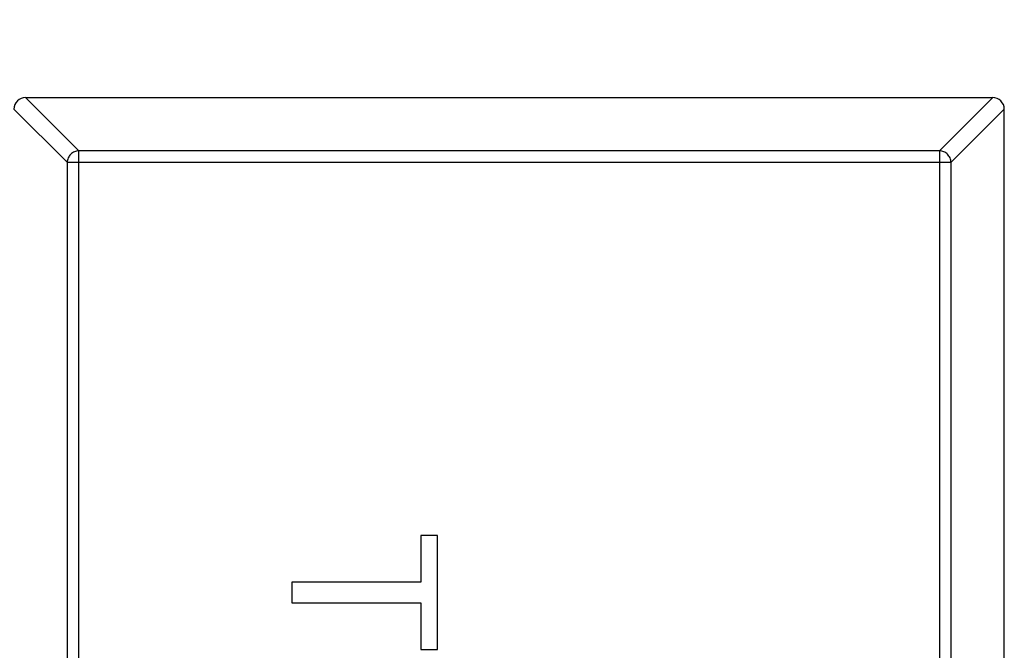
# Model space of a CAD drawing. Header units: inches. Extents: x -39 to 331, y -154 to 45.
# Tile 28 of 120: x 74.88 to 76.57, y -80.46 to -79.38. Entities that reach past the tile are written whole.
import ezdxf

# ---------------------------------------------------------------- set-up
doc = ezdxf.new("R2010")
doc.units = ezdxf.units.IN
doc.header["$LTSCALE"] = 1.21
doc.header["$MEASUREMENT"] = 0
doc.header["$PDMODE"] = 3
doc.header["$PDSIZE"] = 0.3125
doc.layers.get('0').update_dxf_attribs({"linetype": 'CONTINUOUS'})
doc.layers.get('Defpoints').update_dxf_attribs({"linetype": 'CONTINUOUS'})
doc.layers.add('DIM', color=3, linetype='CONTINUOUS')
doc.styles.get("Standard").update_dxf_attribs({"font": 'txt', "width": 0.8})
doc.dimstyles.get("Standard").update_dxf_attribs({"dimtxt": 0.15625, "dimasz": 0.1875, "dimexe": 0.125, "dimexo": 0.0625, "dimgap": 0.09, "dimtad": 0, "dimtih": 1, "dimtoh": 1, "dimzin": 4, "dimdsep": 46, "dimtxsty": 'Standard', "dimblk": '_FILLED', "dimblk1": '_FILLED', "dimblk2": '_FILLED', "dimcen": 0.09, "dimazin": 1, "dimtp": 0.01, "dimtm": 0.01, "dimtfac": 1, "dimtofl": 0, "dimtmove": 0, "dimatfit": 3, "dimldrblk": '_FILLED', "dimfxl": 1, "dimtolj": 1, "dimtzin": 4, "dimarcsym": 0})

# ---------------------------------------------------------------- blocks, each defined once
blk = doc.blocks.new('_FILLED')
at = {"color": 0, "linetype": 'ByBlock'}
blk.add_solid([(0, 0), (-1, 0.1667), (-1, -0.1667)], dxfattribs=at)
blk = doc.blocks.new('*D11')
at = {"layer": 'Defpoints', "color": 0}
for p in [(51.0114, -70.7344), (92.0588, -70.733), (92.0588, -99.9064)]:
    blk.add_point(p, dxfattribs=at)
at = {"layer": 'DIM', "color": 0, "lineweight": -2}
for p, q in [((51.0114, -70.7969), (51.0114, -100.0314)), ((92.0588, -70.7955), (92.0588, -100.0314)), ((52.5114, -99.9064), (68.6451, -99.9064)), ((90.5588, -99.9064), (74.4251, -99.9064))]:
    blk.add_line(p, q, dxfattribs=at)
at = {"layer": 'DIM', "color": 0, "lineweight": -2, "xscale": 1.5, "yscale": 1.5, "zscale": 1.5, "rotation": 180}
blk.add_blockref('_FILLED', (51.0114, -99.9064), dxfattribs=at)
at = {"layer": 'DIM', "color": 0, "lineweight": -2, "xscale": 1.5, "yscale": 1.5, "zscale": 1.5}
blk.add_blockref('_FILLED', (92.0588, -99.9064), dxfattribs=at)
at = {"layer": 'DIM', "color": 0, "insert": (71.5351, -99.9064), "char_height": 2, "attachment_point": 5}
blk.add_mtext('\\A1;41.05', dxfattribs=at)

msp = doc.modelspace()

# ---------------------------------------------------------------- linework, layer by layer
at = {"color": 6, "linetype": 'Continuous'}
for p, q in [((74.8876, -79.5105), (74.9791, -79.602)), ((74.8879, -79.5105), (76.5479, -79.5105)), ((76.4568, -79.602), (76.5482, -79.5105)), ((74.9594, -79.6217), (74.8679, -79.5302)), ((76.5679, -79.5302), (76.4765, -79.6217)), ((76.5679, -82.4905), (76.5679, -79.5305)), ((76.4568, -79.602), (74.9791, -79.602)), ((74.9791, -82.4191), (74.9791, -79.602)), ((76.4568, -79.602), (76.4568, -82.4191)), ((74.9594, -79.6217), (76.4765, -79.6217)), ((74.9594, -79.6217), (74.9594, -82.3994)), ((76.4765, -82.3994), (76.4765, -79.6217)), ((75.5952, -80.2622), (75.5663, -80.2622)), ((75.5663, -80.2622), (75.5663, -80.3423)), ((75.5952, -80.4577), (75.5952, -80.2622)), ((75.5663, -80.3423), (75.3452, -80.3423)), ((75.3452, -80.3423), (75.3452, -80.3776)), ((75.3452, -80.3776), (75.5663, -80.3776)), ((75.5663, -80.3776), (75.5663, -80.4577)), ((75.5663, -80.4577), (75.5952, -80.4577))]:
    msp.add_line(p, q, dxfattribs=at)
for centre, start, end in [((74.8879, -79.5305), 90, 180), ((76.5479, -79.5305), 0, 90)]:
    msp.add_arc(centre, 0.02, start, end, dxfattribs=at)
for points in [[(74.9791, -79.602), (74.9765, -79.602), (74.9714, -79.6032), (74.965, -79.6076), (74.9606, -79.614), (74.9594, -79.6191), (74.9594, -79.6217)], [(76.4765, -79.6217), (76.4764, -79.6191), (76.4753, -79.614), (76.4709, -79.6076), (76.4645, -79.6032), (76.4594, -79.602), (76.4568, -79.602)]]:
    msp.add_open_spline(points, degree=3, knots=[0, 0, 0, 0, 0.249032, 0.5, 0.750968, 1, 1, 1, 1], dxfattribs=at)

# ---------------------------------------------------------------- dimensions: what is measured, and where the dimension line sits
at = {"layer": 'DIM'}
dim = msp.add_linear_dim(base=(92.0588, -99.9064), p1=(51.0114, -70.7344), p2=(92.0588, -70.733), dimstyle='Standard', override={"dimtxt": 2, "dimasz": 1.5, "dimtih": 0, "dimzin": 0, "dimcen": 0.198, "dimadec": 0, "dimazin": 0, "dimtp": 0, "dimtm": 0, "dimtdec": 4, "dimtzin": 0}, dxfattribs=at)
dim.commit()
dim.dimension.update_dxf_attribs({"geometry": '*D11', "text_midpoint": (71.5351, -99.9064)})

doc.saveas('drawing.dxf')
